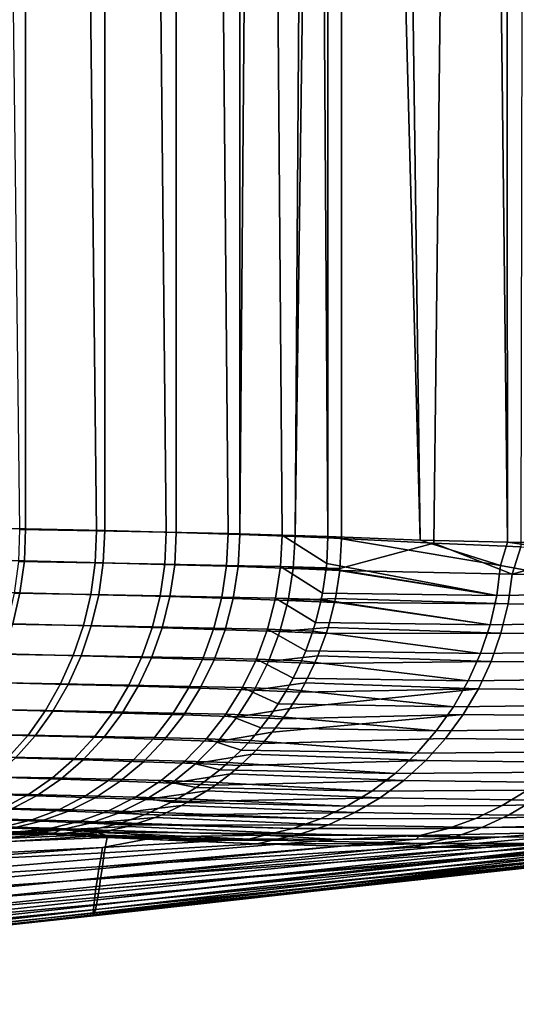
# Model space of a CAD drawing. Header units: metres. Extents: x -109 to 109, y -100 to 58.
# Tile 253 of 256: x 95.28 to 96.79, y -23.2 to -20.22. Entities that reach past the tile are written whole.
import ezdxf

# ---------------------------------------------------------------- set-up
doc = ezdxf.new("R2010")
doc.units = ezdxf.units.M
doc.layers.add('solid_21_062_100_XXX', color=7, linetype='CONTINUOUS')

msp = doc.modelspace()

# ---------------------------------------------------------------- linework, layer by layer
at = {"layer": 'solid_21_062_100_XXX'}
for points in [[(96.741463, -0.91039, 13.943073), (96.520103, -0.936232, 14.674503), (96.759384, -21.80121, 13.882022)], [(96.741463, -0.91039, 13.943073), (96.759384, -21.80121, 13.882022), (97.009621, -21.803694, 12.996941), (96.805374, -0.902649, 13.723988)], [(96.215813, -0.969615, 15.619077), (96.49469, -21.794573, 14.755951), (96.759384, -21.80121, 13.882022), (96.520103, -0.936232, 14.674503)], [(95.913979, -0.992065, 16.355116), (96.077278, -21.779341, 15.99228), (96.215843, -21.784122, 15.618992), (96.077339, -0.980992, 15.992134)], [(96.077339, -0.980992, 15.992134), (96.215843, -21.784122, 15.618992), (96.215805, -11.376868, 15.619099)], [(96.49469, -21.794573, 14.755951), (96.215813, -0.969615, 15.619077), (96.215805, -11.376868, 15.619099)], [(95.28289, -1.022917, 17.366581), (95.515182, -21.766615, 17.044897), (95.726082, -21.770718, 16.707016), (95.515839, -1.013075, 17.043917)], [(95.515839, -1.013075, 17.043917), (95.726082, -21.770718, 16.707016), (95.913765, -21.77492, 16.355556), (95.726524, -1.002776, 16.706257)], [(95.726524, -1.002776, 16.706257), (95.913765, -21.77492, 16.355556), (96.077278, -21.779341, 15.99228), (95.913979, -0.992065, 16.355116)], [(95.028725, -1.032257, 17.672796), (95.282089, -21.762545, 17.367613), (95.515182, -21.766615, 17.044897), (95.28289, -1.022917, 17.366581)], [(96.536095, -21.804167, -14.623018), (96.256966, -21.789589, -15.495042), (96.256935, -11.494609, -15.495147), (96.778305, -1.115065, -13.817234)], [(96.837769, -1.104696, -13.611465), (96.800011, -21.815187, -13.742511), (96.536095, -21.804167, -14.623018), (96.778305, -1.115065, -13.817234)], [(95.948891, -21.777317, -16.248625), (96.116005, -1.21624, -15.877007), (96.256943, -1.199629, -15.495126), (96.116005, -21.7833, -15.877005)], [(95.94902, -1.232397, -16.248371), (96.116005, -1.21624, -15.877007), (95.948891, -21.777317, -16.248625)], [(96.116005, -21.7833, -15.877005), (96.256943, -1.199629, -15.495126), (96.256935, -11.494609, -15.495147)], [(95.756821, -1.248013, -16.607327), (95.756493, -21.771534, -16.60788), (95.539871, -21.765873, -16.952829), (95.540352, -1.263013, -16.952114)], [(95.94902, -1.232397, -16.248371), (95.948891, -21.777317, -16.248625), (95.756493, -21.771534, -16.60788), (95.756821, -1.248013, -16.607327)], [(95.300667, -1.277326, -17.281115), (95.300179, -21.760302, -17.281736), (95.038589, -21.754805, -17.593107), (95.038879, -1.290885, -17.592781)], [(95.540352, -1.263013, -16.952114), (95.539871, -21.765873, -16.952829), (95.300179, -21.760302, -17.281736), (95.300667, -1.277326, -17.281115)], [(96.215805, -11.376868, 15.619099), (96.215843, -21.784122, 15.618992), (96.49469, -21.794573, 14.755951)], [(96.116005, -21.7833, -15.877005), (96.256935, -11.494609, -15.495147), (96.256966, -21.789589, -15.495042)], [(95.296577, -21.857134, -17.277853), (95.035568, -21.850735, -17.588812), (95.038589, -21.754805, -17.593107), (95.300179, -21.760302, -17.281736)], [(95.51123, -21.863689, 17.041399), (95.515182, -21.766615, 17.044897), (95.282089, -21.762545, 17.367613), (95.278793, -21.859461, 17.363323)], [(95.535683, -21.863262, -16.949623), (95.296577, -21.857134, -17.277853), (95.300179, -21.760302, -17.281736), (95.539871, -21.765873, -16.952829)], [(95.721558, -21.867548, 16.704361), (95.726082, -21.770718, 16.707016), (95.515182, -21.766615, 17.044897), (95.51123, -21.863689, 17.041399)], [(95.751709, -21.869158, -16.605555), (95.535683, -21.863262, -16.949623), (95.539871, -21.765873, -16.952829), (95.756493, -21.771534, -16.60788)], [(95.908775, -21.871145, 16.353697), (95.913765, -21.77492, 16.355556), (95.726082, -21.770718, 16.707016), (95.721558, -21.867548, 16.704361)], [(95.943565, -21.874887, -16.247168), (95.751709, -21.869158, -16.605555), (95.756493, -21.771534, -16.60788), (95.948891, -21.777317, -16.248625)], [(96.07206, -21.874672, 15.991233), (96.077278, -21.779341, 15.99228), (95.913765, -21.77492, 16.355556), (95.908775, -21.871145, 16.353697)], [(96.110367, -21.880581, -15.876372), (95.943565, -21.874887, -16.247168), (95.948891, -21.777317, -16.248625), (96.116005, -21.7833, -15.877005)], [(96.07206, -21.874672, 15.991233), (96.21067, -21.878345, 15.61885), (96.211945, -21.865263, 15.619071), (96.077278, -21.779341, 15.99228)], [(96.211945, -21.865263, 15.619071), (96.215843, -21.784122, 15.618992), (96.077278, -21.779341, 15.99228)], [(96.251915, -21.880663, -15.495278), (96.110367, -21.880581, -15.876372), (96.116005, -21.7833, -15.877005), (96.256966, -21.789589, -15.495042)], [(96.726562, -21.962423, 13.94166), (96.738022, -21.871887, 13.944548), (96.215843, -21.784122, 15.618992), (96.211945, -21.865263, 15.619071)], [(96.738022, -21.871887, 13.944548), (96.49469, -21.794573, 14.755951), (96.215843, -21.784122, 15.618992)], [(96.251305, -21.886398, -15.495192), (96.251915, -21.880663, -15.495278), (96.536095, -21.804167, -14.623018), (96.773773, -21.897543, -13.818775)], [(96.251915, -21.880663, -15.495278), (96.256966, -21.789589, -15.495042), (96.536095, -21.804167, -14.623018)], [(96.738022, -21.871887, 13.944548), (96.759384, -21.80121, 13.882022), (96.49469, -21.794573, 14.755951)], [(96.773773, -21.897543, -13.818775), (96.536095, -21.804167, -14.623018), (96.800011, -21.815187, -13.742511)], [(97.194145, -21.955252, 12.247945), (97.204597, -21.864592, 12.250765), (96.759384, -21.80121, 13.882022), (96.738022, -21.871887, 13.944548)], [(97.204597, -21.864592, 12.250765), (97.009621, -21.803694, 12.996941), (96.759384, -21.80121, 13.882022)], [(96.773773, -21.897543, -13.818775), (96.800011, -21.815187, -13.742511), (97.048492, -21.822451, -12.853551)], [(96.773773, -21.897543, -13.818775), (97.048492, -21.822451, -12.853551), (97.235893, -21.901184, -12.123652)], [(95.035568, -21.850735, -17.588812), (95.296577, -21.857134, -17.277853), (95.28318, -21.953714, -17.269337), (95.022865, -21.94733, -17.579449)], [(95.51123, -21.863689, 17.041399), (95.278793, -21.859461, 17.363323), (95.265678, -21.955488, 17.354631), (95.497543, -21.959715, 17.0336)], [(95.296577, -21.857134, -17.277853), (95.535683, -21.863262, -16.949623), (95.52166, -21.959831, -16.94203), (95.28318, -21.953714, -17.269337)], [(95.721558, -21.867548, 16.704361), (95.51123, -21.863689, 17.041399), (95.497543, -21.959715, 17.0336), (95.70739, -21.963577, 16.697531)], [(95.535683, -21.863262, -16.949623), (95.751709, -21.869158, -16.605555), (95.737167, -21.965721, -16.598955), (95.52166, -21.959831, -16.94203)], [(95.908775, -21.871145, 16.353697), (95.721558, -21.867548, 16.704361), (95.70739, -21.963577, 16.697531), (95.894218, -21.967184, 16.347908)], [(95.751709, -21.869158, -16.605555), (95.943565, -21.874887, -16.247168), (95.928581, -21.971451, -16.241631), (95.737167, -21.965721, -16.598955)], [(96.07206, -21.874672, 15.991233), (95.908775, -21.871145, 16.353697), (95.894218, -21.967184, 16.347908), (96.057205, -21.970724, 15.986548)], [(95.943565, -21.874887, -16.247168), (96.110367, -21.880581, -15.876372), (96.095039, -21.97715, -15.871958), (95.928581, -21.971451, -16.241631)], [(96.057205, -21.970724, 15.986548), (96.195602, -21.974422, 15.61533), (96.199348, -21.95565, 15.616284), (96.07206, -21.874672, 15.991233)], [(96.07206, -21.874672, 15.991233), (96.199348, -21.95565, 15.616284), (96.210388, -21.880983, 15.618798)], [(96.07206, -21.874672, 15.991233), (96.210388, -21.880983, 15.618798), (96.21067, -21.878345, 15.61885)], [(96.211945, -21.865263, 15.619071), (96.21067, -21.878345, 15.61885), (96.726562, -21.962423, 13.94166)], [(96.738022, -21.871887, 13.944548), (96.726562, -21.962423, 13.94166), (97.194145, -21.955252, 12.247945)], [(96.110367, -21.880581, -15.876372), (96.251305, -21.886398, -15.495192), (96.238243, -21.970886, -15.492546), (96.095039, -21.97715, -15.871958)], [(96.251915, -21.880663, -15.495278), (96.251305, -21.886398, -15.495192), (96.110367, -21.880581, -15.876372)], [(96.210388, -21.880983, 15.618798), (96.199348, -21.95565, 15.616284), (96.726562, -21.962423, 13.94166)], [(96.21067, -21.878345, 15.61885), (96.210388, -21.880983, 15.618798), (96.726562, -21.962423, 13.94166)], [(96.761002, -21.987907, -13.816014), (96.238243, -21.970886, -15.492546), (96.251305, -21.886398, -15.495192), (96.773773, -21.897543, -13.818775)], [(96.773773, -21.897543, -13.818775), (97.235893, -21.901184, -12.123652), (97.223961, -21.991665, -12.120954), (96.761002, -21.987907, -13.816014)], [(95.022865, -21.94733, -17.579449), (95.28318, -21.953714, -17.269337), (95.261612, -22.048006, -17.254385), (95.002457, -22.041649, -17.563103)], [(95.497543, -21.959715, 17.0336), (95.265678, -21.955488, 17.354631), (95.244453, -22.049259, 17.339626), (95.475342, -22.053482, 17.020048)], [(95.28318, -21.953714, -17.269337), (95.52166, -21.959831, -16.94203), (95.499062, -22.054106, -16.928579), (95.261612, -22.048006, -17.254385)], [(95.70739, -21.963577, 16.697531), (95.497543, -21.959715, 17.0336), (95.475342, -22.053482, 17.020048), (95.684341, -22.05735, 16.685534)], [(95.52166, -21.959831, -16.94203), (95.737167, -21.965721, -16.598955), (95.713654, -22.05999, -16.587105), (95.499062, -22.054106, -16.928579)], [(95.894218, -21.967184, 16.347908), (95.70739, -21.963577, 16.697531), (95.684341, -22.05735, 16.685534), (95.870453, -22.060974, 16.337561)], [(95.737167, -21.965721, -16.598955), (95.928581, -21.971451, -16.241631), (95.904297, -22.06572, -16.23147), (95.713654, -22.05999, -16.587105)], [(96.726562, -21.962423, 13.94166), (96.199348, -21.95565, 15.616284), (96.195602, -21.974422, 15.61533), (96.70636, -22.051298, 13.936193)], [(97.194145, -21.955252, 12.247945), (96.726562, -21.962423, 13.94166), (96.70636, -22.051298, 13.936193), (97.17485, -22.04435, 12.242863)], [(96.057205, -21.970724, 15.986548), (95.894218, -21.967184, 16.347908), (95.870453, -22.060974, 16.337561), (96.032852, -22.064541, 15.977936)], [(95.928581, -21.971451, -16.241631), (96.095039, -21.97715, -15.871958), (96.070114, -22.071424, -15.863572), (95.904297, -22.06572, -16.23147)], [(96.032852, -22.064541, 15.977936), (96.170166, -22.07021, 15.60835), (96.178131, -22.044273, 15.610598), (96.057205, -21.970724, 15.986548)], [(96.057205, -21.970724, 15.986548), (96.178131, -22.044273, 15.610598), (96.195122, -21.976715, 15.615205)], [(96.057205, -21.970724, 15.986548), (96.195122, -21.976715, 15.615205), (96.195602, -21.974422, 15.61533)], [(96.095039, -21.97715, -15.871958), (96.235733, -21.982973, -15.491954), (96.215973, -22.059246, -15.486934), (96.070114, -22.071424, -15.863572)], [(96.238243, -21.970886, -15.492546), (96.235733, -21.982973, -15.491954), (96.095039, -21.97715, -15.871958)], [(96.195122, -21.976715, 15.615205), (96.178131, -22.044273, 15.610598), (96.70636, -22.051298, 13.936193)], [(96.195602, -21.974422, 15.61533), (96.195122, -21.976715, 15.615205), (96.70636, -22.051298, 13.936193)], [(96.739502, -22.076487, -13.810693), (96.215973, -22.059246, -15.486934), (96.235733, -21.982973, -15.491954), (96.761002, -21.987907, -13.816014)], [(96.761002, -21.987907, -13.816014), (96.235733, -21.982973, -15.491954), (96.238243, -21.970886, -15.492546)], [(96.761002, -21.987907, -13.816014), (97.223961, -21.991665, -12.120954), (97.203201, -22.080442, -12.116014), (96.739502, -22.076487, -13.810693)], [(95.475342, -22.053482, 17.020048), (95.244453, -22.049259, 17.339626), (95.21537, -22.139681, 17.318485), (95.444885, -22.143896, 17.000902)], [(95.261612, -22.048006, -17.254385), (95.499062, -22.054106, -16.928579), (95.468132, -22.144972, -16.909431), (95.232132, -22.138895, -17.233177)], [(95.684341, -22.05735, 16.685534), (95.475342, -22.053482, 17.020048), (95.444885, -22.143896, 17.000902), (95.652679, -22.147776, 16.668512)], [(95.499062, -22.054106, -16.928579), (95.713654, -22.05999, -16.587105), (95.68145, -22.150846, -16.570143), (95.468132, -22.144972, -16.909431)], [(96.70636, -22.051298, 13.936193), (96.178131, -22.044273, 15.610598), (96.170166, -22.07021, 15.60835), (96.677628, -22.137594, 13.928201)], [(97.17485, -22.04435, 12.242863), (96.70636, -22.051298, 13.936193), (96.677628, -22.137594, 13.928201), (97.146904, -22.130966, 12.235571)], [(95.870453, -22.060974, 16.337561), (95.684341, -22.05735, 16.685534), (95.652679, -22.147776, 16.668512), (95.837746, -22.151423, 16.322777)], [(95.713654, -22.05999, -16.587105), (95.904297, -22.06572, -16.23147), (95.870987, -22.156576, -16.21681), (95.68145, -22.150846, -16.570143)], [(96.032852, -22.064541, 15.977936), (95.870453, -22.060974, 16.337561), (95.837746, -22.151423, 16.322777), (95.999275, -22.155022, 15.965496)], [(95.904297, -22.06572, -16.23147), (96.070114, -22.071424, -15.863572), (96.035873, -22.162292, -15.851316), (95.870987, -22.156576, -16.21681)], [(95.999275, -22.155022, 15.965496), (96.135826, -22.160381, 15.598314), (96.148514, -22.13022, 15.60207), (96.032852, -22.064541, 15.977936)], [(96.032852, -22.064541, 15.977936), (96.148514, -22.13022, 15.60207), (96.170166, -22.07021, 15.60835)], [(96.070114, -22.071424, -15.863572), (96.210297, -22.077261, -15.485415), (96.185333, -22.144831, -15.478501), (96.035873, -22.162292, -15.851316)], [(96.215973, -22.059246, -15.486934), (96.210297, -22.077261, -15.485415), (96.070114, -22.071424, -15.863572)], [(96.170166, -22.07021, 15.60835), (96.148514, -22.13022, 15.60207), (96.677628, -22.137594, 13.928201)], [(96.709511, -22.162367, -13.802867), (96.185333, -22.144831, -15.478501), (96.210297, -22.077261, -15.485415), (96.739502, -22.076487, -13.810693)], [(96.739502, -22.076487, -13.810693), (96.210297, -22.077261, -15.485415), (96.215973, -22.059246, -15.486934)], [(96.739502, -22.076487, -13.810693), (97.203201, -22.080442, -12.116014), (97.173828, -22.166599, -12.108887), (96.709511, -22.162367, -13.802867)], [(95.444885, -22.143896, 17.000902), (95.21537, -22.139681, 17.318485), (95.178764, -22.225695, 17.291452), (95.406532, -22.2299, 16.976387)], [(95.232132, -22.138895, -17.233177), (95.468132, -22.144972, -16.909431), (95.429253, -22.231356, -16.884813), (95.195091, -22.225307, -17.205963)], [(95.652679, -22.147776, 16.668512), (95.444885, -22.143896, 17.000902), (95.406532, -22.2299, 16.976387), (95.61277, -22.233791, 16.646662)], [(95.468132, -22.144972, -16.909431), (95.68145, -22.150846, -16.570143), (95.640938, -22.237217, -16.548271), (95.429253, -22.231356, -16.884813)], [(96.185333, -22.144831, -15.478501), (96.175308, -22.168144, -15.475651), (96.035873, -22.162292, -15.851316)], [(96.677628, -22.137594, 13.928201), (96.148514, -22.13022, 15.60207), (96.135826, -22.160381, 15.598314), (96.640663, -22.220427, 13.917767)], [(96.709511, -22.162367, -13.802867), (96.175308, -22.168144, -15.475651), (96.185333, -22.144831, -15.478501)], [(97.146904, -22.130966, 12.235571), (96.677628, -22.137594, 13.928201), (96.640663, -22.220427, 13.917767), (97.110596, -22.214212, 12.226144)], [(95.837746, -22.151423, 16.322777), (95.652679, -22.147776, 16.668512), (95.61277, -22.233791, 16.646662), (95.796494, -22.237467, 16.30373)], [(95.68145, -22.150846, -16.570143), (95.870987, -22.156576, -16.21681), (95.829041, -22.242949, -16.197823), (95.640938, -22.237217, -16.548271)], [(95.999275, -22.155022, 15.965496), (95.837746, -22.151423, 16.322777), (95.796494, -22.237467, 16.30373), (95.956886, -22.241112, 15.949374)], [(95.870987, -22.156576, -16.21681), (96.035873, -22.162292, -15.851316), (95.992722, -22.248678, -15.835334), (95.829041, -22.242949, -16.197823)], [(95.956886, -22.241112, 15.949374), (96.092499, -22.24618, 15.585214), (96.110802, -22.212605, 15.590789), (95.999275, -22.155022, 15.965496)], [(96.035873, -22.162292, -15.851316), (96.175308, -22.168144, -15.475651), (96.146629, -22.226761, -15.467336), (95.992722, -22.248678, -15.835334)], [(95.999275, -22.155022, 15.965496), (96.110802, -22.212605, 15.590789), (96.135826, -22.160381, 15.598314)], [(96.135826, -22.160381, 15.598314), (96.110802, -22.212605, 15.590789), (96.640663, -22.220427, 13.917767)], [(96.671326, -22.244667, -13.792615), (96.146629, -22.226761, -15.467336), (96.175308, -22.168144, -15.475651), (96.709511, -22.162367, -13.802867)], [(96.709511, -22.162367, -13.802867), (97.173828, -22.166599, -12.108887), (97.136154, -22.249252, -12.099643), (96.671326, -22.244667, -13.792615)], [(95.406532, -22.2299, 16.976387), (95.178764, -22.225695, 17.291452), (95.135071, -22.306293, 17.258848), (95.360725, -22.31049, 16.946789)], [(95.195091, -22.225307, -17.205963), (95.429253, -22.231356, -16.884813), (95.382881, -22.312235, -16.855015), (95.150932, -22.306221, -17.173063)], [(95.61277, -22.233791, 16.646662), (95.406532, -22.2299, 16.976387), (95.360725, -22.31049, 16.946789), (95.565086, -22.314394, 16.620241)], [(95.429253, -22.231356, -16.884813), (95.640938, -22.237217, -16.548271), (95.59259, -22.318081, -16.521748), (95.382881, -22.312235, -16.855015)], [(95.796494, -22.237467, 16.30373), (95.61277, -22.233791, 16.646662), (95.565086, -22.314394, 16.620241), (95.747162, -22.318106, 16.280643)], [(96.146629, -22.226761, -15.467336), (96.131172, -22.254553, -15.462778), (95.992722, -22.248678, -15.835334)], [(96.640663, -22.220427, 13.917767), (96.110802, -22.212605, 15.590789), (96.092499, -22.24618, 15.585214), (96.59584, -22.298941, 13.904998)], [(96.671326, -22.244667, -13.792615), (96.131172, -22.254553, -15.462778), (96.146629, -22.226761, -15.467336)], [(97.110596, -22.214212, 12.226144), (96.640663, -22.220427, 13.917767), (96.59584, -22.298941, 13.904998), (97.066307, -22.293228, 12.21468)], [(95.640938, -22.237217, -16.548271), (95.829041, -22.242949, -16.197823), (95.778969, -22.323814, -16.17473), (95.59259, -22.318081, -16.521748)], [(95.956886, -22.241112, 15.949374), (95.796494, -22.237467, 16.30373), (95.747162, -22.318106, 16.280643), (95.906158, -22.321804, 15.929758)], [(95.829041, -22.242949, -16.197823), (95.992722, -22.248678, -15.835334), (95.941177, -22.329559, -15.815814), (95.778969, -22.323814, -16.17473)], [(95.906158, -22.321804, 15.929758), (96.04068, -22.326611, 15.569201), (96.065384, -22.290579, 15.57687), (95.956886, -22.241112, 15.949374)], [(95.992722, -22.248678, -15.835334), (96.131172, -22.254553, -15.462778), (96.100273, -22.304192, -15.453549), (95.941177, -22.329559, -15.815814)], [(95.956886, -22.241112, 15.949374), (96.065384, -22.290579, 15.57687), (96.092499, -22.24618, 15.585214)], [(96.092499, -22.24618, 15.585214), (96.065384, -22.290579, 15.57687), (96.59584, -22.298941, 13.904998)], [(96.671326, -22.244667, -13.792615), (96.625336, -22.322538, -13.780045), (96.078423, -22.335461, -15.446949), (96.100273, -22.304192, -15.453549)], [(96.671326, -22.244667, -13.792615), (96.100273, -22.304192, -15.453549), (96.131172, -22.254553, -15.462778)], [(96.671326, -22.244667, -13.792615), (97.136154, -22.249252, -12.099643), (97.090553, -22.327549, -12.088377), (96.625336, -22.322538, -13.780045)], [(96.59584, -22.298941, 13.904998), (96.065384, -22.290579, 15.57687), (96.04068, -22.326611, 15.569201), (96.543617, -22.37233, 13.890026)], [(97.066307, -22.293228, 12.21468), (96.59584, -22.298941, 13.904998), (96.543617, -22.37233, 13.890026), (97.014488, -22.367203, 12.201296)], [(95.360725, -22.31049, 16.946789), (95.135071, -22.306293, 17.258848), (95.084785, -22.380535, 17.221048), (95.308006, -22.38472, 16.912453)], [(95.150932, -22.306221, -17.173063), (95.382881, -22.312235, -16.855015), (95.329567, -22.386652, -16.820391), (95.100166, -22.380678, -17.134869)], [(95.565086, -22.314394, 16.620241), (95.360725, -22.31049, 16.946789), (95.308006, -22.38472, 16.912453), (95.510178, -22.388641, 16.589558)], [(95.382881, -22.312235, -16.855015), (95.59259, -22.318081, -16.521748), (95.53698, -22.392479, -16.490885), (95.329567, -22.386652, -16.820391)], [(95.747162, -22.318106, 16.280643), (95.565086, -22.314394, 16.620241), (95.510178, -22.388641, 16.589558), (95.690346, -22.392395, 16.253786)], [(95.59259, -22.318081, -16.521748), (95.778969, -22.323814, -16.17473), (95.721359, -22.398216, -16.14781), (95.53698, -22.392479, -16.490885)], [(95.906158, -22.321804, 15.929758), (95.747162, -22.318106, 16.280643), (95.690346, -22.392395, 16.253786), (95.847702, -22.396154, 15.906878)], [(95.778969, -22.323814, -16.17473), (95.941177, -22.329559, -15.815814), (95.881851, -22.40398, -15.792988), (95.721359, -22.398216, -16.14781)], [(95.847702, -22.396154, 15.906878), (95.98098, -22.40074, 15.550462), (96.012726, -22.36334, 15.560457), (95.906158, -22.321804, 15.929758)], [(95.906158, -22.321804, 15.929758), (96.012726, -22.36334, 15.560457), (96.04068, -22.326611, 15.569201)], [(96.100273, -22.304192, -15.453549), (96.078423, -22.335461, -15.446949), (95.941177, -22.329559, -15.815814)], [(96.625336, -22.322538, -13.780045), (96.572029, -22.395182, -13.765284), (96.01767, -22.409914, -15.428351), (96.04673, -22.376329, -15.437287)], [(96.625336, -22.322538, -13.780045), (96.04673, -22.376329, -15.437287), (96.078423, -22.335461, -15.446949)], [(96.625336, -22.322538, -13.780045), (97.090553, -22.327549, -12.088377), (97.037498, -22.400684, -12.075207), (96.572029, -22.395182, -13.765284)], [(95.941177, -22.329559, -15.815814), (96.078423, -22.335461, -15.446949), (96.04673, -22.376329, -15.437287), (95.881851, -22.40398, -15.792988)], [(96.04068, -22.326611, 15.569201), (96.012726, -22.36334, 15.560457), (96.543617, -22.37233, 13.890026)], [(95.308006, -22.38472, 16.912453), (95.084785, -22.380535, 17.221048), (95.028511, -22.447554, 17.178499), (95.248985, -22.451727, 16.873781)], [(95.100166, -22.380678, -17.134869), (95.329567, -22.386652, -16.820391), (95.269928, -22.453728, -16.781347), (95.043404, -22.4478, -17.091829)], [(96.04673, -22.376329, -15.437287), (96.01767, -22.409914, -15.428351), (95.881851, -22.40398, -15.792988)], [(96.543617, -22.37233, 13.890026), (96.012726, -22.36334, 15.560457), (95.98098, -22.40074, 15.550462), (96.484543, -22.439837, 13.873005)], [(97.014488, -22.367203, 12.201296), (96.543617, -22.37233, 13.890026), (96.484543, -22.439837, 13.873005), (96.955666, -22.435375, 12.18613)], [(95.510178, -22.388641, 16.589558), (95.308006, -22.38472, 16.912453), (95.248985, -22.451727, 16.873781), (95.448692, -22.455666, 16.55497)], [(95.329567, -22.386652, -16.820391), (95.53698, -22.392479, -16.490885), (95.474777, -22.459536, -16.456051), (95.269928, -22.453728, -16.781347)], [(95.690346, -22.392395, 16.253786), (95.510178, -22.388641, 16.589558), (95.448692, -22.455666, 16.55497), (95.626694, -22.459467, 16.223471)], [(95.53698, -22.392479, -16.490885), (95.721359, -22.398216, -16.14781), (95.656891, -22.465275, -16.117376), (95.474777, -22.459536, -16.456051)], [(95.847702, -22.396154, 15.906878), (95.690346, -22.392395, 16.253786), (95.626694, -22.459467, 16.223471), (95.782196, -22.463295, 15.881001)], [(95.721359, -22.398216, -16.14781), (95.881851, -22.40398, -15.792988), (95.815437, -22.471062, -15.767126), (95.656891, -22.465275, -16.117376)], [(95.782196, -22.463295, 15.881001), (95.914085, -22.467705, 15.529214), (95.953369, -22.43014, 15.541719), (95.847702, -22.396154, 15.906878)], [(95.881851, -22.40398, -15.792988), (96.01767, -22.409914, -15.428351), (95.986549, -22.442429, -15.418714), (95.815437, -22.471062, -15.767126)], [(95.847702, -22.396154, 15.906878), (95.953369, -22.43014, 15.541719), (95.98098, -22.40074, 15.550462)], [(95.98098, -22.40074, 15.550462), (95.953369, -22.43014, 15.541719), (96.484543, -22.439837, 13.873005)], [(96.511948, -22.461845, -13.748486), (95.986549, -22.442429, -15.418714), (96.01767, -22.409914, -15.428351), (96.572029, -22.395182, -13.765284)], [(96.572029, -22.395182, -13.765284), (97.037498, -22.400684, -12.075207), (96.977539, -22.467903, -12.060267), (96.511948, -22.461845, -13.748486)], [(95.986549, -22.442429, -15.418714), (95.949646, -22.47703, -15.407205), (95.815437, -22.471062, -15.767126)], [(96.484543, -22.439837, 13.873005), (95.953369, -22.43014, 15.541719), (95.914085, -22.467705, 15.529214), (96.41922, -22.500767, 13.85411)], [(96.511948, -22.461845, -13.748486), (95.949646, -22.47703, -15.407205), (95.986549, -22.442429, -15.418714)], [(96.955666, -22.435375, 12.18613), (96.484543, -22.439837, 13.873005), (96.41922, -22.500767, 13.85411), (96.890457, -22.497042, 12.169338)], [(95.448692, -22.455666, 16.55497), (95.248985, -22.451727, 16.873781), (95.184349, -22.510723, 16.831226), (95.381355, -22.514685, 16.516884)], [(95.269928, -22.453728, -16.781347), (95.474777, -22.459536, -16.456051), (95.4067, -22.518456, -16.417654), (95.204689, -22.512669, -16.738348)], [(95.626694, -22.459467, 16.223471), (95.448692, -22.455666, 16.55497), (95.381355, -22.514685, 16.516884), (95.556961, -22.518536, 16.190054)], [(95.474777, -22.459536, -16.456051), (95.656891, -22.465275, -16.117376), (95.586327, -22.524199, -16.083792), (95.4067, -22.518456, -16.417654)], [(95.782196, -22.463295, 15.881001), (95.626694, -22.459467, 16.223471), (95.556961, -22.518536, 16.190054), (95.710403, -22.52244, 15.85243)], [(95.656891, -22.465275, -16.117376), (95.815437, -22.471062, -15.767126), (95.742722, -22.530008, -15.738533), (95.586327, -22.524199, -16.083792)], [(95.710403, -22.52244, 15.85243), (95.840942, -22.526611, 15.505757), (95.887924, -22.490292, 15.520849), (95.782196, -22.463295, 15.881001)], [(95.815437, -22.471062, -15.767126), (95.949646, -22.47703, -15.407205), (95.920364, -22.50181, -15.398022), (95.742722, -22.530008, -15.738533)], [(95.782196, -22.463295, 15.881001), (95.887924, -22.490292, 15.520849), (95.914085, -22.467705, 15.529214)], [(95.914085, -22.467705, 15.529214), (95.887924, -22.490292, 15.520849), (96.41922, -22.500767, 13.85411)], [(96.445702, -22.521847, -13.729822), (95.920364, -22.50181, -15.398022), (95.949646, -22.47703, -15.407205), (96.511948, -22.461845, -13.748486)], [(96.511948, -22.461845, -13.748486), (96.977539, -22.467903, -12.060267), (96.911293, -22.528519, -12.043712), (96.445702, -22.521847, -13.729822)], [(95.920364, -22.50181, -15.398022), (95.875145, -22.536016, -15.383759), (95.742722, -22.530008, -15.738533)], [(96.41922, -22.500767, 13.85411), (95.887924, -22.490292, 15.520849), (95.840942, -22.526611, 15.505757), (96.34832, -22.554495, 13.833535)], [(96.445702, -22.521847, -13.729822), (95.875145, -22.536016, -15.383759), (95.920364, -22.50181, -15.398022)], [(96.890457, -22.497042, 12.169338), (96.41922, -22.500767, 13.85411), (96.34832, -22.554495, 13.833535), (96.819534, -22.551569, 12.151093)], [(95.381355, -22.514685, 16.516884), (95.184349, -22.510723, 16.831226), (95.114868, -22.561022, 16.785284), (95.308937, -22.565004, 16.475742)], [(95.204689, -22.512669, -16.738348), (95.4067, -22.518456, -16.417654), (95.333572, -22.568541, -16.376152), (95.134605, -22.562778, -16.691902)], [(95.556961, -22.518536, 16.190054), (95.381355, -22.514685, 16.516884), (95.308937, -22.565004, 16.475742), (95.481956, -22.568911, 16.153925)], [(95.4067, -22.518456, -16.417654), (95.586327, -22.524199, -16.083792), (95.510498, -22.574287, -16.047451), (95.333572, -22.568541, -16.376152)], [(95.710403, -22.52244, 15.85243), (95.556961, -22.518536, 16.190054), (95.481956, -22.568911, 16.153925), (95.633163, -22.572899, 15.8215)], [(95.586327, -22.524199, -16.083792), (95.742722, -22.530008, -15.738533), (95.664574, -22.580122, -15.707548), (95.510498, -22.574287, -16.047451)], [(95.633163, -22.572899, 15.8215), (95.761826, -22.577169, 15.48018), (95.81707, -22.543177, 15.498061), (95.710403, -22.52244, 15.85243)], [(95.742722, -22.530008, -15.738533), (95.875145, -22.536016, -15.383759), (95.848846, -22.553862, -15.375423), (95.664574, -22.580122, -15.707548)], [(95.710403, -22.52244, 15.85243), (95.81707, -22.543177, 15.498061), (95.840942, -22.526611, 15.505757)], [(95.840942, -22.526611, 15.505757), (95.81707, -22.543177, 15.498061), (96.34832, -22.554495, 13.833535)], [(96.373978, -22.574566, -13.709486), (95.848846, -22.553862, -15.375423), (95.875145, -22.536016, -15.383759), (96.445702, -22.521847, -13.729822)], [(96.445702, -22.521847, -13.729822), (96.911293, -22.528519, -12.043712), (96.839447, -22.581902, -12.025711), (96.373978, -22.574566, -13.709486)], [(95.308937, -22.565004, 16.475742), (95.114868, -22.561022, 16.785284), (95.041336, -22.602034, 16.736492), (95.232292, -22.606041, 16.432028)], [(95.848846, -22.553862, -15.375423), (95.795052, -22.586174, -15.358292), (95.664574, -22.580122, -15.707548)], [(96.34832, -22.554495, 13.833535), (95.81707, -22.543177, 15.498061), (95.761826, -22.577169, 15.48018), (96.272575, -22.600468, 13.811493)], [(96.373978, -22.574566, -13.709486), (95.795052, -22.586174, -15.358292), (95.848846, -22.553862, -15.375423)], [(96.819534, -22.551569, 12.151093), (96.34832, -22.554495, 13.833535), (96.272575, -22.600468, 13.811493), (96.743614, -22.598394, 12.131584)], [(97.229706, -22.53977, 10.453108), (96.819534, -22.551569, 12.151093), (96.743614, -22.598394, 12.131584), (97.153633, -22.587368, 10.436227)], [(95.134605, -22.562778, -16.691902), (95.333572, -22.568541, -16.376152), (95.256241, -22.609201, -16.332033), (95.060509, -22.603462, -16.642557)], [(95.481956, -22.568911, 16.153925), (95.308937, -22.565004, 16.475742), (95.232292, -22.606041, 16.432028), (95.402565, -22.610006, 16.115505)], [(95.333572, -22.568541, -16.376152), (95.510498, -22.574287, -16.047451), (95.430305, -22.614952, -16.008785), (95.256241, -22.609201, -16.332033)], [(95.633163, -22.572899, 15.8215), (95.481956, -22.568911, 16.153925), (95.402565, -22.610006, 16.115505), (95.551384, -22.614079, 15.788569)], [(95.510498, -22.574287, -16.047451), (95.664574, -22.580122, -15.707548), (95.581909, -22.620813, -15.674538), (95.430305, -22.614952, -16.008785)], [(95.741531, -22.588249, 15.47359), (95.633163, -22.572899, 15.8215), (95.551384, -22.614079, 15.788569), (95.678032, -22.618458, 15.4529)], [(95.664574, -22.580122, -15.707548), (95.795052, -22.586174, -15.358292), (95.772728, -22.598051, -15.351152), (95.581909, -22.620813, -15.674538)], [(95.633163, -22.572899, 15.8215), (95.741531, -22.588249, 15.47359), (95.761826, -22.577169, 15.48018)], [(96.272575, -22.600468, 13.811493), (95.741531, -22.588249, 15.47359), (95.678032, -22.618458, 15.4529), (96.192764, -22.63821, 13.78821)], [(95.761826, -22.577169, 15.48018), (95.741531, -22.588249, 15.47359), (96.272575, -22.600468, 13.811493)], [(96.297523, -22.619463, -13.687685), (95.772728, -22.598051, -15.351152), (95.795052, -22.586174, -15.358292), (96.373978, -22.574566, -13.709486)], [(96.373978, -22.574566, -13.709486), (96.839447, -22.581902, -12.025711), (96.762726, -22.627506, -12.006451), (96.297523, -22.619463, -13.687685)], [(97.153633, -22.587368, 10.436227), (96.743614, -22.598394, 12.131584), (96.66349, -22.637039, 12.11101), (97.073235, -22.626825, 10.418446)], [(96.839447, -22.581902, -12.025711), (97.244446, -22.578974, -10.326526), (97.167526, -22.625267, -10.309863), (96.762726, -22.627506, -12.006451)], [(95.402565, -22.610006, 16.115505), (95.232292, -22.606041, 16.432028), (95.152321, -22.637312, 16.38625), (95.319702, -22.641338, 16.075247)], [(95.256241, -22.609201, -16.332033), (95.430305, -22.614952, -16.008785), (95.346695, -22.64571, -15.968254), (95.175629, -22.639956, -16.285818)], [(95.551384, -22.614079, 15.788569), (95.402565, -22.610006, 16.115505), (95.319702, -22.641338, 16.075247), (95.466019, -22.645502, 15.754025)], [(95.430305, -22.614952, -16.008785), (95.581909, -22.620813, -15.674538), (95.495705, -22.6516, -15.639891), (95.346695, -22.64571, -15.968254)], [(95.662086, -22.625044, 15.447687), (95.551384, -22.614079, 15.788569), (95.466019, -22.645502, 15.754025), (95.590553, -22.64999, 15.424236)], [(95.581909, -22.620813, -15.674538), (95.710312, -22.626911, -15.331103), (95.692795, -22.633919, -15.325457), (95.495705, -22.6516, -15.639891)], [(95.551384, -22.614079, 15.788569), (95.662086, -22.625044, 15.447687), (95.678032, -22.618458, 15.4529)], [(95.772728, -22.598051, -15.351152), (95.710312, -22.626911, -15.331103), (95.581909, -22.620813, -15.674538)], [(95.678032, -22.618458, 15.4529), (95.662086, -22.625044, 15.447687), (96.192764, -22.63821, 13.78821)], [(96.217117, -22.656073, -13.664646), (95.692795, -22.633919, -15.325457), (95.710312, -22.626911, -15.331103), (96.297523, -22.619463, -13.687685)], [(96.297523, -22.619463, -13.687685), (95.710312, -22.626911, -15.331103), (95.772728, -22.598051, -15.351152)], [(96.743614, -22.598394, 12.131584), (96.272575, -22.600468, 13.811493), (96.192764, -22.63821, 13.78821), (96.66349, -22.637039, 12.11101)], [(96.297523, -22.619463, -13.687685), (96.762726, -22.627506, -12.006451), (96.681931, -22.664862, -11.986128), (96.217117, -22.656073, -13.664646)], [(95.319702, -22.641338, 16.075247), (95.152321, -22.637312, 16.38625), (95.069962, -22.658453, 16.338945), (95.234344, -22.662542, 16.033619)], [(95.175629, -22.639956, -16.285818), (95.346695, -22.64571, -15.968254), (95.260658, -22.666197, -15.926333), (95.09269, -22.660439, -16.238058)], [(95.466019, -22.645502, 15.754025), (95.319702, -22.641338, 16.075247), (95.234344, -22.662542, 16.033619), (95.378059, -22.666801, 15.718272)], [(95.346695, -22.64571, -15.968254), (95.495705, -22.6516, -15.639891), (95.406982, -22.672117, -15.604019), (95.260658, -22.666197, -15.926333)], [(95.579552, -22.653187, 15.420621), (95.466019, -22.645502, 15.754025), (95.378059, -22.666801, 15.718272), (95.500397, -22.671402, 15.394525)], [(95.495705, -22.6516, -15.639891), (95.621925, -22.657743, -15.302516), (95.609879, -22.661098, -15.298601), (95.406982, -22.672117, -15.604019)], [(95.466019, -22.645502, 15.754025), (95.579552, -22.653187, 15.420621), (95.590553, -22.64999, 15.424236)], [(95.692795, -22.633919, -15.325457), (95.621925, -22.657743, -15.302516), (95.495705, -22.6516, -15.639891)], [(97.930458, -22.652182, 1.48959), (97.893684, -22.651329, 2.41265), (95.505211, -22.923223, 2.530987), (95.505363, -22.929224, 1.210516)], [(97.893684, -22.651329, 2.41265), (97.83828, -22.652025, 3.341407), (95.505211, -22.923223, 2.530987)], [(98.040741, -22.641769, 0.065396), (97.949181, -22.654482, 0.574486), (95.506126, -22.931444, -0.137819), (97.950241, -22.658121, -0.333415)], [(98.0093, -22.651312, -1.666977), (97.93425, -22.662916, -1.231998), (95.507484, -22.929663, -1.517061), (97.901588, -22.668678, -2.123279)], [(95.590553, -22.64999, 15.424236), (95.579552, -22.653187, 15.420621), (96.109703, -22.667334, 13.763926)], [(96.192764, -22.63821, 13.78821), (95.662086, -22.625044, 15.447687), (95.590553, -22.64999, 15.424236), (96.109703, -22.667334, 13.763926)], [(96.217117, -22.656073, -13.664646), (95.621925, -22.657743, -15.302516), (95.692795, -22.633919, -15.325457)], [(96.66349, -22.637039, 12.11101), (96.192764, -22.63821, 13.78821), (96.109703, -22.667334, 13.763926), (96.579979, -22.667103, 12.089582)], [(97.073235, -22.626825, 10.418446), (96.66349, -22.637039, 12.11101), (96.579979, -22.667103, 12.089582), (96.989342, -22.657738, 10.399948)], [(96.762726, -22.627506, -12.006451), (97.167526, -22.625267, -10.309863), (97.086418, -22.663345, -10.292311), (96.681931, -22.664862, -11.986128)], [(95.409889, -22.682323, 15.364475), (95.348892, -22.679796, 15.533675), (93.079941, -22.785282, 15.743376), (93.074814, -22.850792, 14.53756)], [(95.348892, -22.679796, 15.533675), (95.281967, -22.67738, 15.700691), (93.079941, -22.785282, 15.743376)], [(95.236549, -22.678549, -15.754041), (95.310562, -22.681726, -15.585618), (93.105728, -22.714367, -16.565437)], [(95.378059, -22.666801, 15.718272), (95.234344, -22.662542, 16.033619), (95.209084, -22.675047, 15.865616), (95.281967, -22.67738, 15.700691)], [(95.260658, -22.666197, -15.926333), (95.406982, -22.672117, -15.604019), (95.236549, -22.678549, -15.754041)], [(95.406982, -22.672117, -15.604019), (95.310562, -22.681726, -15.585618), (95.236549, -22.678549, -15.754041)], [(95.378059, -22.666801, 15.718272), (95.281967, -22.67738, 15.700691), (95.348892, -22.679796, 15.533675)], [(95.406982, -22.672117, -15.604019), (95.378288, -22.684965, -15.415306), (95.310562, -22.681726, -15.585618)], [(95.494774, -22.672382, 15.392668), (95.378059, -22.666801, 15.718272), (95.348892, -22.679796, 15.533675), (95.409889, -22.682323, 15.364475)], [(95.378059, -22.666801, 15.718272), (95.494774, -22.672382, 15.392668), (95.500397, -22.671402, 15.394525)], [(95.406982, -22.672117, -15.604019), (95.530945, -22.67831, -15.272867), (95.524818, -22.67931, -15.270863), (95.378288, -22.684965, -15.415306)], [(95.524818, -22.67931, -15.270863), (95.439758, -22.688292, -15.242997), (95.378288, -22.684965, -15.415306)], [(95.609879, -22.661098, -15.298601), (95.530945, -22.67831, -15.272867), (95.406982, -22.672117, -15.604019)], [(95.494774, -22.672382, 15.392668), (95.409889, -22.682323, 15.364475), (95.542389, -22.68779, 14.969292)], [(96.047791, -22.703018, -13.615808), (95.439758, -22.688292, -15.242997), (95.524818, -22.67931, -15.270863)], [(95.500397, -22.671402, 15.394525), (95.494774, -22.672382, 15.392668), (95.703308, -22.69314, 14.473504), (96.024254, -22.687542, 13.73889)], [(95.494774, -22.672382, 15.392668), (95.542389, -22.68779, 14.969292), (95.703308, -22.69314, 14.473504)], [(96.109703, -22.667334, 13.763926), (95.579552, -22.653187, 15.420621), (95.500397, -22.671402, 15.394525), (96.024254, -22.687542, 13.73889)], [(97.763962, -22.654266, 4.2765), (95.505684, -22.913639, 3.827968), (95.505211, -22.923223, 2.530987), (97.83828, -22.652025, 3.341407)], [(97.930458, -22.652182, 1.48959), (95.505363, -22.929224, 1.210516), (95.506126, -22.931444, -0.137819), (97.949181, -22.654482, 0.574486)], [(97.670448, -22.65801, 5.214439), (95.506798, -22.900669, 5.105829), (95.505684, -22.913639, 3.827968), (97.763962, -22.654266, 4.2765)], [(97.93425, -22.662916, -1.231998), (97.950241, -22.658121, -0.333415), (95.506126, -22.931444, -0.137819), (95.507484, -22.929663, -1.517061)], [(97.670448, -22.65801, 5.214439), (97.55761, -22.66309, 6.155996), (95.508568, -22.884501, 6.368654), (95.506798, -22.900669, 5.105829)], [(97.852646, -22.675186, -3.007439), (97.901588, -22.668678, -2.123279), (95.507484, -22.929663, -1.517061), (95.509422, -22.923588, -2.92632)], [(97.534195, -22.654758, 6.971332), (97.425598, -22.669226, 7.096559), (95.508568, -22.884501, 6.368654), (97.55761, -22.66309, 6.155996)], [(97.274399, -22.676027, 8.036427), (95.511009, -22.865242, 7.618899), (95.508568, -22.884501, 6.368654), (97.425598, -22.669226, 7.096559)], [(97.787636, -22.682215, -3.886651), (97.852646, -22.675186, -3.007439), (95.509422, -22.923588, -2.92632), (95.511932, -22.912912, -4.363978)], [(97.104362, -22.683031, 8.972265), (95.514145, -22.842979, 8.858464), (95.511009, -22.865242, 7.618899), (97.274399, -22.676027, 8.036427)], [(96.902802, -22.679787, 10.380923), (96.708389, -22.695377, 10.831435), (95.517967, -22.817802, 10.089248), (96.915527, -22.689688, 9.904703)], [(96.047791, -22.703018, -13.615808), (95.524818, -22.67931, -15.270863), (95.530945, -22.67831, -15.272867), (96.133583, -22.684021, -13.640604)], [(96.133583, -22.684021, -13.640604), (95.530945, -22.67831, -15.272867), (95.609879, -22.661098, -15.298601)], [(96.133583, -22.684021, -13.640604), (95.609879, -22.661098, -15.298601), (95.621925, -22.657743, -15.302516), (96.217117, -22.656073, -13.664646)], [(96.579979, -22.667103, 12.089582), (96.109703, -22.667334, 13.763926), (96.024254, -22.687542, 13.73889), (96.493942, -22.688276, 12.067524)], [(96.217117, -22.656073, -13.664646), (96.681931, -22.664862, -11.986128), (96.597885, -22.693583, -11.964952), (96.133583, -22.684021, -13.640604)], [(96.989342, -22.657738, 10.399948), (96.579979, -22.667103, 12.089582), (96.493942, -22.688276, 12.067524), (96.902802, -22.679787, 10.380923)], [(96.902802, -22.679787, 10.380923), (96.493942, -22.688276, 12.067524), (96.708389, -22.695377, 10.831435)], [(96.681931, -22.664862, -11.986128), (97.086418, -22.663345, -10.292311), (97.001953, -22.692822, -10.274048), (96.597885, -22.693583, -11.964952)], [(95.542389, -22.68779, 14.969292), (95.409889, -22.682323, 15.364475), (93.074814, -22.850792, 14.53756)], [(95.703308, -22.69314, 14.473504), (95.542389, -22.68779, 14.969292), (93.074814, -22.850792, 14.53756), (95.533684, -22.724936, 13.750196)], [(95.538666, -22.741137, -13.390777), (93.092964, -22.865648, -13.555706), (93.099121, -22.793402, -15.062753), (95.547462, -22.694321, -14.917888)], [(95.378288, -22.684965, -15.415306), (95.439758, -22.688292, -15.242997), (93.099121, -22.793402, -15.062753), (93.105728, -22.714367, -16.565437)], [(95.439758, -22.688292, -15.242997), (95.547462, -22.694321, -14.917888), (93.099121, -22.793402, -15.062753)], [(95.310562, -22.681726, -15.585618), (95.378288, -22.684965, -15.415306), (93.105728, -22.714367, -16.565437)], [(96.047791, -22.703018, -13.615808), (95.547462, -22.694321, -14.917888), (95.439758, -22.688292, -15.242997)], [(97.706711, -22.68952, -4.761122), (97.787636, -22.682215, -3.886651), (95.511932, -22.912912, -4.363978)], [(97.609955, -22.696836, -5.632962), (97.706711, -22.68952, -4.761122), (95.511932, -22.912912, -4.363978), (95.514999, -22.897343, -5.828205)], [(97.104362, -22.683031, 8.972265), (96.915527, -22.689688, 9.904703), (95.517967, -22.817802, 10.089248), (95.514145, -22.842979, 8.858464)], [(97.497406, -22.70392, -6.501373), (97.609955, -22.696836, -5.632962), (95.514999, -22.897343, -5.828205)], [(97.368996, -22.710497, -7.368357), (97.497406, -22.70392, -6.501373), (95.514999, -22.897343, -5.828205), (95.518623, -22.876684, -7.315121)], [(96.483055, -22.699368, 11.753033), (95.522507, -22.789776, 11.313215), (95.517967, -22.817802, 10.089248), (96.708389, -22.695377, 10.831435)], [(97.224724, -22.716272, -8.233026), (97.368996, -22.710497, -7.368357), (95.518623, -22.876684, -7.315121), (95.522804, -22.850796, -8.819706)], [(96.240189, -22.700863, 12.667486), (95.527748, -22.75885, 12.532706), (95.522507, -22.789776, 11.313215), (96.483055, -22.699368, 11.753033)], [(97.257622, -22.706026, -8.554555), (97.224724, -22.716272, -8.233026), (95.522804, -22.850796, -8.819706), (97.064156, -22.720926, -9.098088)], [(96.240189, -22.700863, 12.667486), (95.97998, -22.699053, 13.575073), (95.533684, -22.724936, 13.750196), (95.527748, -22.75885, 12.532706)], [(96.024254, -22.687542, 13.73889), (95.703308, -22.69314, 14.473504), (95.533684, -22.724936, 13.750196), (95.97998, -22.699053, 13.575073)], [(96.001251, -22.714016, -13.457477), (95.538666, -22.741137, -13.390777), (95.547462, -22.694321, -14.917888)], [(95.730759, -22.703394, -14.346889), (96.001251, -22.714016, -13.457477), (95.547462, -22.694321, -14.917888)], [(96.047791, -22.703018, -13.615808), (95.730759, -22.703394, -14.346889), (95.547462, -22.694321, -14.917888)], [(96.047791, -22.703018, -13.615808), (96.001251, -22.714016, -13.457477), (95.730759, -22.703394, -14.346889)], [(96.024254, -22.687542, 13.73889), (95.97998, -22.699053, 13.575073), (96.240189, -22.700863, 12.667486)], [(96.047791, -22.703018, -13.615808), (96.511459, -22.713375, -11.943143), (96.001251, -22.714016, -13.457477)], [(96.493942, -22.688276, 12.067524), (96.024254, -22.687542, 13.73889), (96.240189, -22.700863, 12.667486)], [(96.133583, -22.684021, -13.640604), (96.597885, -22.693583, -11.964952), (96.511459, -22.713375, -11.943143), (96.047791, -22.703018, -13.615808)], [(96.493942, -22.688276, 12.067524), (96.240189, -22.700863, 12.667486), (96.483055, -22.699368, 11.753033)], [(96.493942, -22.688276, 12.067524), (96.483055, -22.699368, 11.753033), (96.708389, -22.695377, 10.831435)], [(96.597885, -22.693583, -11.964952), (97.001953, -22.692822, -10.274048), (96.915009, -22.713392, -10.255264), (96.511459, -22.713375, -11.943143)], [(95.533684, -22.724936, 13.750196), (93.070259, -22.910608, 13.332894), (93.066292, -22.964779, 12.127158), (95.527748, -22.75885, 12.532706)], [(95.533684, -22.724936, 13.750196), (93.074814, -22.850792, 14.53756), (93.070259, -22.910608, 13.332894)], [(96.887184, -22.724096, -9.962906), (97.064156, -22.720926, -9.098088), (95.522804, -22.850796, -8.819706), (95.527534, -22.819544, -10.336936)], [(96.915009, -22.713392, -10.255264), (96.887184, -22.724096, -9.962906), (95.527534, -22.819544, -10.336936), (96.69294, -22.725407, -10.830589)], [(96.481186, -22.724468, -11.700866), (96.69294, -22.725407, -10.830589), (95.527534, -22.819544, -10.336936), (95.532822, -22.782923, -11.862066)], [(96.511459, -22.713375, -11.943143), (96.481186, -22.724468, -11.700866), (95.532822, -22.782923, -11.862066), (96.250809, -22.720842, -12.576446)], [(96.001251, -22.714016, -13.457477), (96.250809, -22.720842, -12.576446), (95.532822, -22.782923, -11.862066), (95.538666, -22.741137, -13.390777)], [(96.511459, -22.713375, -11.943143), (96.250809, -22.720842, -12.576446), (96.001251, -22.714016, -13.457477)], [(96.511459, -22.713375, -11.943143), (96.915009, -22.713392, -10.255264), (96.481186, -22.724468, -11.700866)], [(96.915009, -22.713392, -10.255264), (96.69294, -22.725407, -10.830589), (96.481186, -22.724468, -11.700866)], [(95.527748, -22.75885, 12.532706), (93.066292, -22.964779, 12.127158), (93.062904, -23.013357, 10.918126), (95.522507, -22.789776, 11.313215)], [(95.532822, -22.782923, -11.862066), (93.087273, -22.930939, -12.048205), (93.092964, -22.865648, -13.555706), (95.538666, -22.741137, -13.390777)], [(95.522507, -22.789776, 11.313215), (93.062904, -23.013357, 10.918126), (93.060112, -23.056389, 9.703586), (95.517967, -22.817802, 10.089248)], [(95.527534, -22.819544, -10.336936), (93.082024, -22.989115, -10.544155), (93.087273, -22.930939, -12.048205), (95.532822, -22.782923, -11.862066)], [(95.517967, -22.817802, 10.089248), (93.060112, -23.056389, 9.703586), (93.057907, -23.093885, 8.481566), (95.514145, -22.842979, 8.858464)], [(95.522804, -22.850796, -8.819706), (93.077225, -23.040018, -9.047477), (93.082024, -22.989115, -10.544155), (95.527534, -22.819544, -10.336936)], [(95.514145, -22.842979, 8.858464), (93.057907, -23.093885, 8.481566), (93.056282, -23.125801, 7.250365), (95.511009, -22.865242, 7.618899)], [(95.518623, -22.876684, -7.315121), (93.072876, -23.083624, -7.562436), (93.077225, -23.040018, -9.047477), (95.522804, -22.850796, -8.819706)], [(95.508568, -22.884501, 6.368654), (93.055222, -23.152098, 6.008293), (93.05471, -23.172731, 4.753633), (95.506798, -22.900669, 5.105829)], [(95.511009, -22.865242, 7.618899), (93.056282, -23.125801, 7.250365), (93.055222, -23.152098, 6.008293), (95.508568, -22.884501, 6.368654)], [(95.514999, -22.897343, -5.828205), (93.068977, -23.120045, -6.093632), (93.072876, -23.083624, -7.562436), (95.518623, -22.876684, -7.315121)], [(95.506798, -22.900669, 5.105829), (93.05471, -23.172731, 4.753633), (93.054749, -23.187628, 3.483703), (95.505684, -22.913639, 3.827968)], [(95.505684, -22.913639, 3.827968), (93.054749, -23.187628, 3.483703), (93.055305, -23.196676, 2.194576), (95.505211, -22.923223, 2.530987)], [(95.509422, -22.923588, -2.92632), (93.062531, -23.171814, -3.22249), (93.065521, -23.149395, -4.645674), (95.511932, -22.912912, -4.363978)], [(95.511932, -22.912912, -4.363978), (93.065521, -23.149395, -4.645674), (93.068977, -23.120045, -6.093632), (95.514999, -22.897343, -5.828205)], [(95.505211, -22.923223, 2.530987), (93.055305, -23.196676, 2.194576), (93.056381, -23.199759, 0.882245), (95.505363, -22.929224, 1.210516)], [(95.505363, -22.929224, 1.210516), (93.056381, -23.199759, 0.882245), (93.057945, -23.196762, -0.45726), (95.506126, -22.931444, -0.137819)], [(95.506126, -22.931444, -0.137819), (93.057945, -23.196762, -0.45726), (93.060005, -23.187525, -1.825885), (95.507484, -22.929663, -1.517061)], [(95.507484, -22.929663, -1.517061), (93.060005, -23.187525, -1.825885), (93.062531, -23.171814, -3.22249), (95.509422, -22.923588, -2.92632)]]:
    msp.add_3dface(points, dxfattribs=at)

doc.saveas('drawing.dxf')
